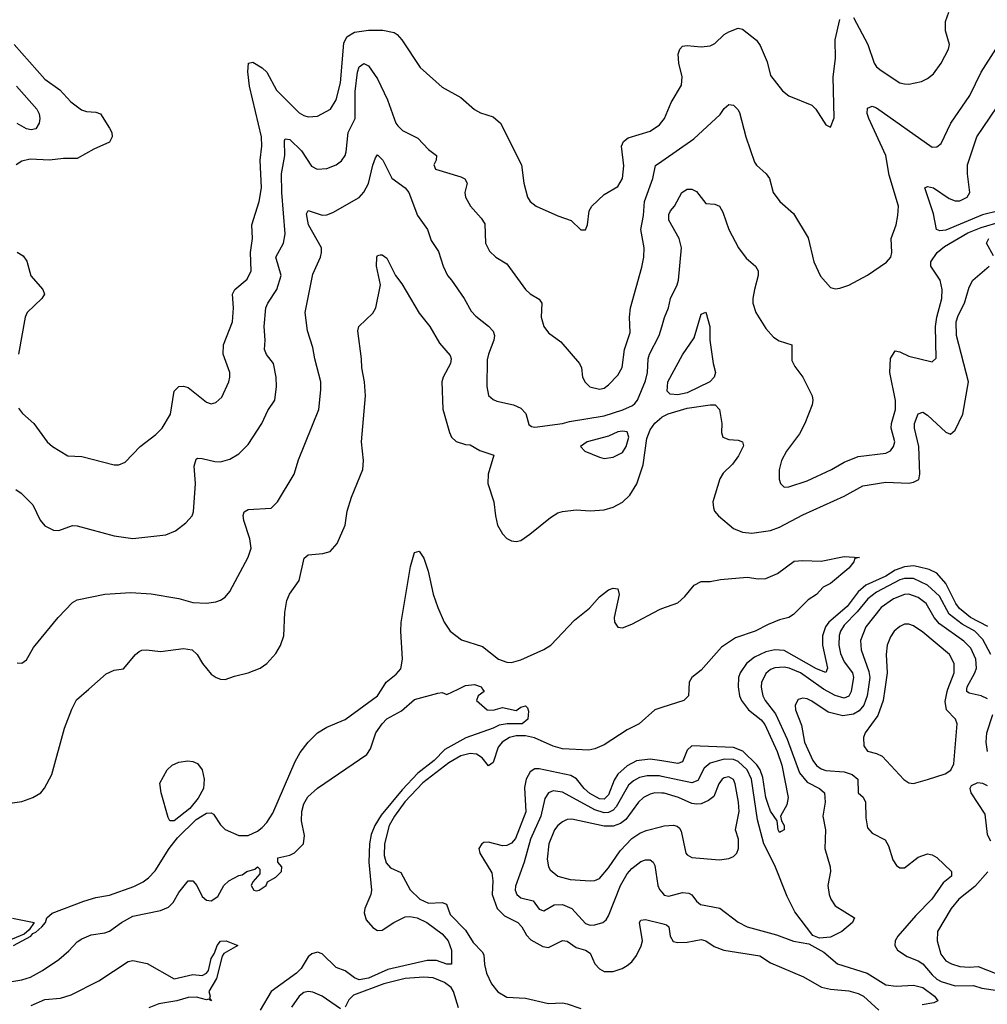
# Model space of a CAD drawing. Header units: inches. Extents: x 1552611 to 1694776, y 811966 to 917215.
# Tile 247 of 256: x 1587221 to 1591409, y 908635 to 912898. Entities that reach past the tile are written whole.
import ezdxf

# ---------------------------------------------------------------- set-up
doc = ezdxf.new("R2010")
doc.units = ezdxf.units.IN
doc.header["$MEASUREMENT"] = 0
for name, color, linetype in [('B5980', 7, 'Continuous'), ('B5981', 7, 'Continuous'), ('B5990', 7, 'Continuous'), ('B5991', 7, 'Continuous')]:
    doc.layers.add(name, color=color, linetype=linetype)

msp = doc.modelspace()

# ---------------------------------------------------------------- linework, layer by layer
at = {"layer": 'B5980', "color": 5}
for points, elevation in [([(1586852, 910000), (1586861.3, 909970), (1586894.9, 909910), (1586917.7, 909850), (1586949.1, 909790), (1586962.6, 909742.6), (1586970, 909686), (1586983.6, 909650), (1587023.2, 909590), (1587050.4, 909530), (1587078.7, 909498.7), (1587106.1, 909486.1), (1587130, 909486), (1587190, 909507.6), (1587230, 909513.7), (1587277.2, 909530), (1587312, 909550), (1587328.5, 909571.5), (1587360.4, 909630), (1587415.1, 909830), (1587446.8, 909913.2), (1587467.3, 909952.7), (1587520.7, 910000)], 920), ([(1587117.1, 908722.9), (1587230, 908740.9), (1587266.9, 908753.1), (1587319, 908781), (1587390.6, 908829.4), (1587433.4, 908866.6), (1587470, 908906.3), (1587490, 908919), (1587530, 908936), (1587590, 908944.2), (1587610, 908951.5), (1587661.7, 908990), (1587710, 909016.3), (1587830, 909041.6), (1587864.7, 909055.3), (1587884.5, 909075.5), (1587910, 909119), (1587950, 909170.3), (1587970.2, 909170.2), (1587987, 909150), (1588010, 909101.6), (1588030, 909086.4), (1588050, 909083.8), (1588078.5, 909101.5), (1588105.1, 909150), (1588125.6, 909170), (1588170, 909193.4), (1588183.9, 909196.1), (1588204, 909210), (1588239.3, 909220.7), (1588250.6, 909230.6), (1588259.6, 909219.6), (1588259.6, 909200.4), (1588230, 909166), (1588222, 909150), (1588234, 909130), (1588246.4, 909126.4), (1588258, 909130), (1588288, 909150), (1588294, 909166), (1588330, 909186), (1588354, 909210), (1588355.3, 909230), (1588338, 909250), (1588338, 909270), (1588390, 909280.5), (1588409.7, 909290.3), (1588449.6, 909330.4), (1588453.6, 909366.4), (1588440.7, 909430), (1588441.6, 909470), (1588450, 909503.8), (1588467.3, 909532.7), (1588510, 909571.1), (1588723.4, 909716.6), (1588738.6, 909741.4), (1588762.7, 909810), (1588790, 909850.1), (1588810, 909871.2), (1588873.8, 909906.2), (1588930, 909955.3), (1589030, 909982.8), (1589050, 909984.7), (1589070, 909976), (1589118.2, 910000)], 860), ([(1587194, 908890), (1587268.7, 908930), (1587277.6, 908942.4), (1587290, 908947), (1587316.2, 908970), (1587332, 908990), (1587339, 909010), (1587361.2, 909030), (1587498.7, 909081.3), (1587550, 909097.1), (1587610, 909107.9), (1587714.6, 909145.4), (1587755.1, 909164.9), (1587777.9, 909182.1), (1587806.6, 909213.4), (1587868.1, 909310), (1587903.6, 909356.4), (1587985.2, 909434.8), (1588030, 909462.9), (1588050, 909464.4), (1588059, 909459), (1588090, 909412), (1588110, 909391.6), (1588170, 909366.3), (1588210, 909366.7), (1588250, 909384.9), (1588270, 909400.7), (1588290, 909422.4), (1588316.6, 909463.4), (1588413.2, 909686.8), (1588435.2, 909724.8), (1588469.8, 909770.2), (1588510, 909810.3), (1588550, 909834.9), (1588630, 909868.7), (1588769.4, 909970), (1588788.5, 910000)], 880), ([(1589224.5, 910000), (1589231, 909990), (1589204.7, 909970), (1589198, 909950), (1589244.7, 909910), (1589270, 909908), (1589310, 909920.3), (1589370, 909907.2), (1589390, 909921.6), (1589410, 909927.3), (1589418.7, 909918.7), (1589423.8, 909903.8), (1589420.3, 909870), (1589395.5, 909850), (1589330.1, 909849.9), (1589295.8, 909844.2), (1589270.5, 909830), (1589151.7, 909788.3), (1589061.2, 909738.8), (1589014.3, 909690), (1588944.1, 909635.9), (1588875.9, 909564.1), (1588785.4, 909454.6), (1588757.8, 909410), (1588742.1, 909370), (1588734.7, 909330), (1588732.5, 909250), (1588743.7, 909130), (1588740.8, 909110), (1588715, 909050), (1588711.3, 909031.3), (1588720.3, 909000.3), (1588750, 908967.1), (1588770, 908955.4), (1588790, 908956.3), (1588840.7, 908990), (1588890, 909014.2), (1588910, 909015.7), (1588941.7, 909010), (1588982.6, 908990), (1589050, 908940.5), (1589074.8, 908910), (1589089.2, 908870), (1589090.3, 908809.7), (1589070, 908808.9), (1589024.6, 908824.6), (1588984.2, 908824.2), (1588814.1, 908785.9), (1588730, 908748.9), (1588690, 908741.8), (1588669.3, 908749.3), (1588630, 908780.2), (1588590, 908794.6), (1588530, 908854), (1588510, 908860.4), (1588485.7, 908854.3), (1588470, 908840.5), (1588438.8, 908790), (1588419.3, 908770), (1588309.2, 908690.8), (1588262.3, 908610)], 860), ([(1590000, 909919.5), (1589970, 909909.9), (1589901.8, 909850), (1589850, 909823.5), (1589750, 909759), (1589710, 909740.5), (1589684.4, 909735.6), (1589570, 909741.5), (1589530, 909752.8), (1589449.3, 909789.3), (1589410, 909797.1), (1589370, 909797.6), (1589341.5, 909790), (1589309.3, 909770), (1589291.3, 909748.7), (1589270, 909682.6), (1589250, 909667.2), (1589222.4, 909702.4), (1589197.9, 909717.9), (1589170, 909720.9), (1589130, 909710.2), (1589078.8, 909681.2), (1588965.8, 909594.2), (1588888.2, 909511.8), (1588842.6, 909450), (1588820.1, 909410), (1588799.4, 909330), (1588798.7, 909278.7), (1588807, 909247), (1588826.2, 909226.2), (1588870, 909205.3), (1588910.7, 909130.7), (1588952.2, 909090), (1588990, 909073.2), (1589050, 909076.1), (1589068.2, 909068.2), (1589083.9, 909023.9), (1589150, 908956.6), (1589183.1, 908903.1), (1589223, 908863), (1589230.1, 908850), (1589233, 908807), (1589241.8, 908770), (1589263.3, 908723.3), (1589289.8, 908689.8), (1589330, 908666.6), (1589410, 908661.8), (1589510, 908638.5), (1589570, 908640.9), (1589590, 908637.5), (1589650, 908616.6)], 880), ([(1590000, 909688.8), (1589950, 909696.7), (1589890, 909688.7), (1589850, 909668.3), (1589810, 909631.4), (1589793.8, 909606.2), (1589770, 909542), (1589750, 909523.9), (1589730, 909525.3), (1589688.2, 909548.2), (1589663.9, 909570), (1589630.6, 909610.6), (1589606.1, 909626.1), (1589470, 909655.1), (1589450, 909654.3), (1589430, 909641.5), (1589412.7, 909610), (1589405.9, 909574.1), (1589411.7, 909468.3), (1589366.7, 909353.3), (1589350, 909333.4), (1589330, 909323.4), (1589310, 909320.6), (1589250, 909336.8), (1589230, 909335.8), (1589220.5, 909330), (1589208.8, 909310), (1589213.1, 909290), (1589264.1, 909204.1), (1589268.3, 909170), (1589265.6, 909110), (1589287.3, 909050), (1589318.8, 909018.8), (1589377.1, 908990), (1589394.9, 908970), (1589414.5, 908934.5), (1589433.8, 908913.8), (1589485.3, 908885.3), (1589510, 908880.8), (1589570, 908911.7), (1589590, 908908.9), (1589630, 908880.7), (1589669.2, 908869.2), (1589690, 908856.9), (1589710.5, 908810.5), (1589730, 908788.6), (1589750, 908777), (1589790, 908777.7), (1589828.6, 908790), (1589850, 908802.6), (1589870, 908819.8), (1589890, 908846.4), (1589911.3, 908888.7), (1589916.1, 908910), (1589903.1, 908990), (1589910, 908999.5), (1589930, 909002.6), (1590000, 908984.9)], 920), ([(1590000, 909622.1), (1589990, 909624.3), (1589936.2, 909623.8), (1589903.4, 909616.6), (1589877.2, 909602.8), (1589856.3, 909583.7), (1589802.5, 909490), (1589790, 909476.1), (1589770, 909465.7), (1589750, 909464.7), (1589710, 909476.7), (1589570, 909553.8), (1589530, 909558.8), (1589509.1, 909550.9), (1589493.3, 909526.7), (1589476.5, 909450), (1589431.1, 909350), (1589404, 909250), (1589367.3, 909147.3), (1589366.1, 909130), (1589372.4, 909110), (1589390, 909095.6), (1589443.1, 909083.1), (1589470, 909046.4), (1589490, 909039.3), (1589534.1, 909065.9), (1589570, 909066.6), (1589610.2, 909050), (1589670, 908984.4), (1589690, 908977.9), (1589710, 908978.8), (1589744.2, 908990), (1589758.8, 909001.2), (1589770, 909018), (1589820.7, 909150), (1589850, 909200.1), (1589870, 909223.5), (1589910, 909253.3), (1589930, 909260.5), (1589950, 909260.2), (1589962.8, 909250), (1589970, 909235.5), (1589983.5, 909150), (1589990, 909132.4), (1590000, 909120.4)], 940), ([(1590000, 909549.8), (1589970, 909551.2), (1589950, 909545.3), (1589921.5, 909530), (1589899.5, 909510), (1589844.4, 909435.6), (1589821.4, 909418.6), (1589790, 909406.2), (1589750, 909406.2), (1589610, 909436.1), (1589590, 909434.7), (1589570, 909425), (1589550, 909409), (1589536, 909390), (1589510.7, 909330), (1589503.5, 909263.5), (1589509.3, 909230), (1589517.1, 909217.1), (1589550.1, 909190.1), (1589604.2, 909175.8), (1589689.8, 909170.2), (1589710, 909171.1), (1589730, 909180.2), (1589770, 909225.4), (1589820.2, 909299.8), (1589870, 909353.4), (1589904.5, 909375.5), (1589932.7, 909387.3), (1590000, 909404.6)], 960), ([(1587190, 909008.8), (1587284, 908990), (1587262, 908958), (1587240.7, 908939.3), (1587171, 908910)], 880), ([(1587270, 908629.6), (1587330, 908656), (1587397.5, 908662.5), (1587444.3, 908675.7), (1587563.2, 908736.8), (1587690, 908820.3), (1587710, 908825.5), (1587771.9, 908811.9), (1587890, 908746), (1587970, 908763.7), (1588010, 908759.3), (1588029.7, 908770.3), (1588038, 908782), (1588050, 908834), (1588063.6, 908856.4), (1588075.6, 908890), (1588090, 908908.8), (1588114.8, 908910), (1588164.7, 908890), (1588104.2, 908855.8), (1588096.9, 908843.1), (1588072.7, 908747.2), (1588038.8, 908690), (1588044.7, 908670), (1588042, 908662), (1588050.8, 908650), (1588038, 908658), (1588030, 908655.3), (1587986, 908666), (1587950, 908664.7), (1587901.3, 908650), (1587822.7, 908637.3), (1587779.6, 908620.4)], 840), ([(1589119.7, 908619.7), (1589097.9, 908690), (1589087.8, 908707.8), (1589059.5, 908730), (1589010, 908749.3), (1588970, 908753.4), (1588890, 908746.9), (1588796.6, 908723.4), (1588665.5, 908674.5), (1588645.8, 908654.2), (1588630, 908622.2)], 880), ([(1588610, 908615.3), (1588530, 908670.7), (1588490, 908687.6), (1588470, 908690.8), (1588450, 908686), (1588430.3, 908670), (1588396.9, 908623.1)], 880)]:
    msp.add_lwpolyline(points, dxfattribs=dict(at, elevation=elevation))
at = {"layer": 'B5980', "color": 5, "elevation": 880}
msp.add_lwpolyline([(1587890, 909429.2), (1587870, 909429.8), (1587863.6, 909443.6), (1587832.5, 909550), (1587828, 909592), (1587859.2, 909650), (1587881.3, 909670), (1587910, 909683.2), (1587948.8, 909688.8), (1587970, 909686.4), (1587990, 909677.1), (1588010, 909650.7), (1588019.3, 909610), (1588016.5, 909570), (1587992.8, 909527.2), (1587957.4, 909482.6)], close=True, dxfattribs=at)
at = {"layer": 'B5981', "color": 5}
for points, elevation in [([(1587215.3, 911215.3), (1587233.1, 911193.1), (1587281.3, 911150), (1587339.3, 911070), (1587363, 911050), (1587429.2, 911009.2), (1587490, 911006.3), (1587630, 910970.4), (1587650, 910970.4), (1587677.5, 910982.5), (1587742.4, 911050), (1587810, 911102), (1587837.6, 911130), (1587873.7, 911190), (1587889.8, 911290.2), (1587909.3, 911310), (1587930, 911311.6), (1587950, 911304.9), (1588030, 911241.3), (1588050, 911234.4), (1588070, 911240.4), (1588095.8, 911264.2), (1588125.7, 911330), (1588131, 911350), (1588129.7, 911370), (1588101.6, 911450), (1588102.5, 911490), (1588142, 911590), (1588145.8, 911650), (1588141.9, 911710), (1588151.4, 911730), (1588205.2, 911774.8), (1588222.4, 911810), (1588220.1, 911890), (1588227.9, 911950), (1588225.6, 912010), (1588257, 912110), (1588266.8, 912170), (1588261.1, 912290), (1588268.4, 912350), (1588267.3, 912390), (1588215.3, 912610), (1588208.1, 912671.9), (1588211.1, 912708.9), (1588230, 912713.6), (1588270, 912689.4), (1588290, 912670.9), (1588332.9, 912592.9), (1588430, 912494), (1588450, 912482.7), (1588470, 912477.8), (1588510, 912480.7), (1588565.4, 912510), (1588590, 912550.4), (1588610, 912624.9), (1588623.7, 912796.3), (1588636.1, 912823.9), (1588670, 912843.1), (1588730, 912852.2), (1588792.1, 912852.1), (1588841.7, 912841.7), (1588854.1, 912834.1), (1588874.6, 912810), (1588954.9, 912690), (1589050, 912606), (1589130, 912560.7), (1589190, 912508.7), (1589214.7, 912494.7), (1589270, 912477.4), (1589301.3, 912450), (1589393.1, 912270), (1589403.2, 912190), (1589419, 912130), (1589430.3, 912110), (1589456.3, 912090), (1589550, 912048), (1589608.1, 912028.1), (1589650, 911987.7), (1589670, 911987.7), (1589678, 912010), (1589685.6, 912070), (1589697.6, 912090), (1589750, 912141.6), (1589810, 912174.9), (1589829.7, 912210), (1589835.1, 912264.9), (1589826.4, 912350), (1589834, 912370), (1589854.1, 912385.9), (1589950, 912414.5), (1589990, 912443.2), (1590000, 912455.3)], 980), ([(1587197.2, 912790), (1587330, 912640.7), (1587394, 912594), (1587442.6, 912542.6), (1587488.1, 912508.1), (1587510, 912499.7), (1587550, 912498), (1587570.1, 912490.1), (1587610, 912428), (1587619, 912410), (1587621.5, 912390), (1587610, 912367.4), (1587542.4, 912337.6), (1587470, 912296.8), (1587410, 912297.4), (1587350, 912289.8), (1587266.2, 912293.8), (1587230, 912285.1), (1587205.5, 912270)], 980), ([(1587203.9, 910863.9), (1587227.9, 910847.9), (1587277.8, 910797.8), (1587310, 910730.6), (1587330, 910706.4), (1587367.7, 910687.7), (1587390, 910685.7), (1587450, 910707.4), (1587470, 910706.3), (1587630, 910663.6), (1587710, 910651.5), (1587852.9, 910667.1), (1587894.5, 910685.5), (1587940.1, 910719.9), (1587967, 910750), (1587972.7, 910767.3), (1587981.8, 910890), (1587975.6, 910964.4), (1587984.5, 910995.5), (1587990, 910999.5), (1588010, 910998.6), (1588064.9, 910984.9), (1588090, 910983.7), (1588130, 910995.2), (1588170, 911018.8), (1588210, 911059.1), (1588268.2, 911150), (1588294.3, 911205.7), (1588325.3, 911250), (1588332.8, 911310), (1588330.8, 911350), (1588318.8, 911410), (1588288.7, 911448.7), (1588280.7, 911470), (1588283.8, 911510), (1588279.4, 911570), (1588286.5, 911650), (1588294.5, 911670), (1588333.4, 911730), (1588352.2, 911790), (1588329.1, 911870), (1588362.2, 911930), (1588369.8, 911970), (1588355.8, 912150), (1588354.4, 912230), (1588368.5, 912310), (1588367.2, 912372.8), (1588370, 912381.6), (1588390, 912378.4), (1588440.1, 912330), (1588483.5, 912263.5), (1588507.7, 912250), (1588550, 912252.9), (1588590.5, 912269.5), (1588613.4, 912286.6), (1588629.8, 912310), (1588633.9, 912326.1), (1588642.9, 912410), (1588672.5, 912470), (1588672.5, 912587.5), (1588682.5, 912670), (1588690, 912693.7), (1588710, 912707.6), (1588730, 912698.3), (1588770, 912641.5), (1588812.8, 912550), (1588849.2, 912450), (1588857.6, 912437.6), (1588878.3, 912418.3), (1588944.1, 912384.1), (1588990, 912336.4), (1589024.9, 912310), (1589023.1, 912290), (1589013.4, 912270), (1589020.3, 912250), (1589130, 912217.8), (1589148.1, 912208.1), (1589158, 912190), (1589148.1, 912150), (1589150.2, 912130), (1589171.6, 912090), (1589218.5, 912038.5), (1589233.5, 912013.5), (1589237.7, 911930), (1589255, 911895), (1589281.6, 911870), (1589330, 911841.1), (1589410.4, 911730), (1589430.2, 911710.2), (1589470, 911688), (1589481.1, 911670), (1589477.8, 911610), (1589488.9, 911568.9), (1589510, 911542.3), (1589562.4, 911502.4), (1589643.8, 911410), (1589653, 911390), (1589657.3, 911350), (1589668.5, 911328.5), (1589688.8, 911308.8), (1589730, 911298.4), (1589750, 911302.4), (1589770, 911317.1), (1589810, 911358.4), (1589827.9, 911392.1), (1589838.9, 911470), (1589863.5, 911543.5), (1589860.7, 911610), (1589864, 911650), (1589914, 911826), (1589921.7, 911870), (1589923.9, 911910), (1589909.8, 911990), (1589920.9, 912050), (1589925.2, 912110), (1589961.5, 912210), (1589973.4, 912266.6), (1590000, 912285)], 960), ([(1587207, 912610), (1587295, 912510), (1587305.2, 912490), (1587308.3, 912470), (1587305.5, 912450), (1587290, 912425.7), (1587270, 912421.4), (1587250, 912424.8), (1587210, 912448.4)], 960), ([(1587210, 910114), (1587230, 910112), (1587250, 910126.7), (1587280.3, 910179.7), (1587388, 910310), (1587450, 910374.4), (1587470, 910386), (1587589.7, 910410.3), (1587702.3, 910417.7), (1587790, 910412.9), (1587910, 910392.3), (1587970, 910374.4), (1588030, 910372.3), (1588070, 910377.8), (1588090, 910385.3), (1588110, 910398.4), (1588130, 910421.6), (1588209.8, 910570.2), (1588222, 910610), (1588217.5, 910650), (1588190.7, 910730), (1588188.1, 910751.9), (1588192.5, 910767.5), (1588210, 910776.9), (1588310, 910783.7), (1588336.3, 910810), (1588408.3, 910930), (1588427.3, 910992.7), (1588515.3, 911210), (1588524.7, 911295.3), (1588523.8, 911330), (1588498, 911430), (1588490, 911479), (1588466.8, 911550), (1588456.9, 911630), (1588490, 911796), (1588522.2, 911870), (1588527.8, 911890), (1588526.8, 911910), (1588471.3, 912010), (1588462.8, 912057.2), (1588470, 912071.2), (1588530, 912050.9), (1588550, 912053.4), (1588576.6, 912063.4), (1588690, 912128), (1588710, 912150.3), (1588731.3, 912188.7), (1588750, 912267.7), (1588760.7, 912299.3), (1588770, 912312), (1588793.2, 912290), (1588831.6, 912211.6), (1588888.7, 912170), (1588905.7, 912150), (1588942.8, 912050), (1588986.3, 911990), (1589001.4, 911941.4), (1589033.7, 911893.7), (1589053.4, 911830), (1589072, 911790), (1589090.3, 911770), (1589144.9, 911690), (1589175.2, 911635.2), (1589194.5, 911614.5), (1589250, 911571.6), (1589269.5, 911549.5), (1589275.9, 911530), (1589273.6, 911510), (1589249.4, 911450), (1589244.7, 911424.7), (1589242.7, 911310), (1589250.2, 911270.2), (1589270, 911252.9), (1589285.9, 911245.9), (1589358.8, 911230), (1589390, 911216.5), (1589412.3, 911192.3), (1589424.7, 911144.7), (1589436.1, 911136.1), (1589450, 911133.9), (1589570, 911149.8), (1589601.1, 911158.9), (1589750, 911182.4), (1589831.1, 911208.9), (1589873.1, 911226.9), (1589883.9, 911236.1), (1589894.9, 911250), (1589930, 911334.9), (1589937.9, 911370), (1589941, 911430), (1589947.5, 911450), (1589988.9, 911530), (1590000, 911567.5)], 940), ([(1587210, 911891), (1587235.9, 911875.9), (1587252.4, 911852.4), (1587269.3, 911789.3), (1587320.7, 911730), (1587327.9, 911710), (1587317.3, 911690), (1587252.8, 911630), (1587244, 911610), (1587215.6, 911450)], 980), ([(1587520.7, 910000), (1587594.5, 910065.5), (1587630, 910081.3), (1587670, 910088.2), (1587722, 910150), (1587737.6, 910162.4), (1587750, 910168.9), (1587769.8, 910170.2), (1587830, 910163.2), (1587930, 910175.2), (1587967.3, 910170), (1587989.4, 910149.4), (1588012.4, 910110), (1588050, 910064.6), (1588070.7, 910050), (1588090, 910042.8), (1588110, 910041.5), (1588150, 910056.1), (1588210, 910070.2), (1588261.6, 910090), (1588290, 910110.2), (1588330, 910154.3), (1588350, 910189), (1588364.6, 910230), (1588368.7, 910331.3), (1588376.8, 910383.2), (1588388.8, 910411.2), (1588430.8, 910469.2), (1588452.7, 910567.3), (1588470, 910581.3), (1588532.9, 910587.1), (1588564, 910596), (1588594.7, 910630), (1588629.7, 910710), (1588638.3, 910770), (1588656.4, 910830), (1588706.2, 910950), (1588708.9, 910990), (1588700.2, 911070), (1588717.8, 911270), (1588713.8, 911330), (1588701.5, 911390), (1588700.7, 911430), (1588684.7, 911550), (1588688.2, 911570), (1588750, 911627.5), (1588763, 911650), (1588782.5, 911750), (1588765.4, 911830), (1588766.6, 911870), (1588770, 911877.3), (1588781, 911879), (1588790, 911879.5), (1588810, 911864.9), (1588846.9, 911790), (1588874.5, 911754.5), (1588950, 911627.2), (1588996.2, 911570), (1589038, 911498), (1589083.5, 911443.5), (1589089, 911430), (1589086.2, 911410), (1589053.8, 911350), (1589048.5, 911330), (1589052, 911212), (1589081.3, 911110), (1589090.1, 911090.1), (1589110, 911071.4), (1589150, 911058.7), (1589170, 911057.6), (1589212.1, 911032.1), (1589273, 911013), (1589247.9, 910930), (1589246.9, 910890), (1589273.8, 910810), (1589279.7, 910750), (1589289.1, 910710), (1589310, 910672.4), (1589330, 910652.2), (1589350, 910641.1), (1589370, 910638.9), (1589390, 910643.6), (1589429.6, 910670), (1589517.8, 910742.2), (1589550, 910762.3), (1589570, 910768.9), (1589630, 910776.5), (1589690, 910771.8), (1589750, 910776.5), (1589790, 910787.3), (1589830, 910809.3), (1589861.2, 910838.8), (1589891.6, 910888.4), (1589919.7, 910970), (1589934.9, 911085.1), (1589950, 911121.7), (1589969.4, 911150.6), (1590000, 911177.6)], 920), ([(1588788.5, 910000), (1588807.6, 910030), (1588850, 910064.1), (1588870, 910086.9), (1588877.3, 910130), (1588870.4, 910250), (1588872.5, 910287.5), (1588912.3, 910530), (1588930, 910590.7), (1588950, 910596.3), (1588970, 910566), (1588989.2, 910510), (1589010, 910410.5), (1589030, 910353), (1589057.8, 910290), (1589083.9, 910250), (1589132.7, 910212.7), (1589224.2, 910184.2), (1589294, 910130), (1589330, 910116.4), (1589350, 910114.8), (1589390, 910126.6), (1589490, 910171.8), (1589519.7, 910190), (1589622, 910298), (1589687.7, 910350), (1589730, 910399.7), (1589770, 910429), (1589790, 910436.5), (1589810, 910434), (1589815.6, 910410), (1589794, 910310), (1589794.9, 910290), (1589810, 910268), (1589830, 910265.3), (1589870, 910281.2), (1589990, 910345), (1590000, 910348.4)], 880), ([(1589118.2, 910000), (1589150, 910015.8), (1589190, 910019.3), (1589218, 910010), (1589224.5, 910000)], 860)]:
    msp.add_lwpolyline(points, dxfattribs=dict(at, elevation=elevation))
at = {"layer": 'B5981', "color": 5, "elevation": 940}
msp.add_lwpolyline([(1589830, 911116.9), (1589810, 911113.1), (1589770, 911094.3), (1589677, 911070), (1589647.7, 911050), (1589666.8, 911030), (1589730, 911003.2), (1589750, 910998.5), (1589790, 911004), (1589830, 911024.6), (1589845.5, 911050), (1589856.9, 911090), (1589850, 911113.2)], close=True, dxfattribs=at)
at = {"layer": 'B5990', "color": 5}
for points, elevation in [([(1590431.6, 910000), (1590437.9, 909970), (1590447.8, 909950), (1590492.4, 909892.4), (1590543.3, 909783.3), (1590596.7, 909636.7), (1590630, 909596.4), (1590683.2, 909570), (1590703.8, 909550), (1590707.8, 909510), (1590697.8, 909450), (1590708.2, 909390), (1590705.4, 909310), (1590729.3, 909230), (1590730.2, 909210), (1590719.1, 909150), (1590724.4, 909110), (1590731.3, 909090), (1590750, 909061.1), (1590834, 909010), (1590825.5, 908990), (1590779.3, 908950), (1590730, 908926.2), (1590682, 908922), (1590653.4, 908933.4), (1590575.6, 909035.6), (1590542.4, 909102.4), (1590490, 909236.5), (1590441.2, 909330), (1590414.2, 909434.2), (1590389, 909610), (1590369.2, 909650), (1590330, 909687), (1590310, 909694.8), (1590270, 909696.4), (1590210, 909678.8), (1590182.9, 909657.1), (1590156, 909604), (1590130, 909593.7), (1590000, 909622.1)], 940), ([(1590332.2, 910000), (1590337.1, 909970), (1590345.2, 909950), (1590376, 909910), (1590430, 909866.8), (1590446.7, 909846.7), (1590499.5, 909730), (1590519.8, 909670), (1590547.3, 909530), (1590541.4, 909498.6), (1590514.6, 909450), (1590518.4, 909430), (1590530.3, 909410), (1590530.3, 909390), (1590517.4, 909382.6), (1590510, 909379.6), (1590504.2, 909390), (1590499.5, 909430), (1590470, 909471.8), (1590459.8, 909499.8), (1590450, 909531.1), (1590436.9, 909616.9), (1590425.8, 909650), (1590411.4, 909671.4), (1590350.9, 909730.9), (1590310, 909747.1), (1590130, 909754), (1590110, 909735.6), (1590090, 909685.5), (1590070, 909677.7), (1590000, 909688.8)], 920), ([(1590117.4, 910000), (1590115.6, 909970), (1590094.9, 909950), (1590000, 909919.5)], 880), ([(1590893.1, 910000), (1590889, 909970), (1590874.1, 909930), (1590853.8, 909906.2), (1590830, 909891.5), (1590784.2, 909884.2), (1590720.1, 909900.1), (1590650, 909948.2), (1590630, 909957), (1590610, 909959.8), (1590590, 909954.2), (1590578, 909930), (1590579, 909910), (1590604.3, 909844.3), (1590617.1, 909770), (1590654.2, 909690), (1590670, 909668.9), (1590690, 909653.9), (1590710, 909646.8), (1590790, 909641), (1590823.6, 909630), (1590848.4, 909610), (1590850.2, 909550.2), (1590871.4, 909531.4), (1590882.2, 909510), (1590883, 909443), (1590890, 909399.1), (1590910, 909375.8), (1590966.9, 909346.9), (1590981.7, 909321.7), (1591000.3, 909260.3), (1591015.8, 909235.8), (1591030, 909226), (1591050, 909226.7), (1591110, 909272.2), (1591150, 909286), (1591170, 909283), (1591190, 909270.5), (1591253.4, 909210), (1591254, 909190), (1591218.6, 909161.4), (1591169.5, 909090), (1591100, 909020), (1591022, 908930), (1591010.2, 908910), (1591009.1, 908890), (1591020.8, 908870), (1591062.1, 908842.1), (1591110, 908823.4), (1591130, 908810.8), (1591170, 908762.3), (1591190, 908744.6), (1591210, 908734.2), (1591270, 908715.3), (1591350, 908716.8), (1591385.2, 908705.2), (1591454.4, 908694.4)], 960), ([(1590821.9, 910000), (1590820.3, 909990), (1590810, 909969.4), (1590790, 909960.8), (1590750, 909972.1), (1590700.6, 910000)], 940), ([(1590965.4, 910000), (1590957.9, 909950), (1590934.9, 909885.1), (1590880.2, 909810), (1590872.7, 909790), (1590874.5, 909754.5), (1590891, 909731), (1590930, 909721.6), (1590953.8, 909710), (1591048, 909608), (1591070, 909594.3), (1591090, 909591.6), (1591150, 909608.9), (1591226.9, 909633.1), (1591251.5, 909648.5), (1591263.5, 909676.5), (1591279.3, 909850), (1591270.9, 909870), (1591232.5, 909910), (1591226.2, 909946.2), (1591234.7, 909990), (1591238.6, 910000)], 980), ([(1591410, 909958), (1591383, 909970), (1591330, 909982.2), (1591320.2, 909990), (1591320.7, 910000)], 960), ([(1591409.9, 909730), (1591404.1, 909770), (1591406.9, 909810), (1591433.1, 909890)], 960), ([(1590000, 909404.6), (1590010, 909407.2), (1590050.2, 909410.2), (1590066, 909406), (1590077.1, 909397.1), (1590084.1, 909384.1), (1590104.7, 909290), (1590110, 909282), (1590130, 909270.3), (1590250, 909260.7), (1590290, 909266.9), (1590310, 909275.6), (1590325.4, 909290), (1590332.4, 909310), (1590332.1, 909350), (1590319.1, 909390), (1590335.2, 909470), (1590332.6, 909510), (1590317.6, 909590), (1590310, 909608.2), (1590290, 909619.9), (1590270, 909616.3), (1590261.1, 909610), (1590246.7, 909590), (1590225.3, 909534.7), (1590202.7, 909517.3), (1590170, 909503.7), (1590150, 909501), (1590130, 909505), (1590072.4, 909530), (1590010, 909549.3), (1590000, 909549.8)], 960), ([(1591410, 909580.4), (1591390, 909590.8), (1591366.1, 909593.9), (1591339.1, 909580.9), (1591333.4, 909570), (1591338.4, 909550), (1591398.5, 909458.5), (1591408.4, 909370), (1591423.4, 909343.4)], 980), ([(1591411.9, 909208.1), (1591354.5, 909145.5), (1591285.2, 909090), (1591252.4, 909050), (1591193.6, 908950), (1591192.3, 908910), (1591208.1, 908851.9), (1591230, 908824), (1591253.4, 908810), (1591290, 908798.5), (1591330, 908795.4), (1591370, 908798.9), (1591450, 908767.6)], 980), ([(1590000, 909120.4), (1590010, 909108.4), (1590030, 909102.7), (1590090, 909119.1), (1590116.7, 909116.7), (1590129.6, 909109.6), (1590150, 909082.3), (1590167.6, 909067.6), (1590250.8, 909050.8), (1590330, 908991.3), (1590370.1, 908970.1), (1590496.7, 908936.7), (1590570, 908909.2), (1590637, 908897), (1590701.5, 908861.5), (1590761.3, 908810), (1590889.5, 908769.5), (1590970, 908719.7), (1591014.3, 908714.3), (1591090, 908717.8), (1591130, 908708.7), (1591180.1, 908670), (1591195.6, 908650), (1591177.7, 908642.3), (1591127.5, 908632.5)], 940), ([(1590000, 908984.9), (1590019.9, 908979.9), (1590030.7, 908970.7), (1590036.6, 908930), (1590050, 908907.3), (1590070, 908902.8), (1590110, 908903.9), (1590170, 908915.4), (1590190, 908910.2), (1590226.1, 908886.1), (1590268.5, 908870), (1590424.9, 908844.9), (1590470, 908815.3), (1590613.9, 908753.9), (1590691.5, 908710), (1590730, 908700.3), (1590810, 908693.8), (1590850, 908682.7), (1590873.5, 908670), (1590939.3, 908610)], 920)]:
    msp.add_lwpolyline(points, dxfattribs=dict(at, elevation=elevation))
at = {"layer": 'B5991', "color": 5}
for points, elevation in [([(1590830, 912906.7), (1590892.6, 912790), (1590919.8, 912710), (1590930, 912694.2), (1590950, 912677.4), (1591030, 912624.6), (1591050, 912619.5), (1591070, 912618.7), (1591124, 912630), (1591150, 912643), (1591176.2, 912663.8), (1591209.6, 912710), (1591241.6, 912770), (1591245.6, 912790), (1591228.3, 912850), (1591228.5, 912890), (1591242.7, 912930)], 980), ([(1590000, 912455.3), (1590012.1, 912470), (1590040.4, 912539.6), (1590085.3, 912614.7), (1590088.8, 912650), (1590074.2, 912710), (1590071, 912749), (1590078, 912770), (1590090, 912783.1), (1590110, 912786.3), (1590170, 912780.7), (1590210, 912785), (1590230, 912794.7), (1590270, 912833.4), (1590290, 912845.6), (1590330, 912861.3), (1590350, 912857.1), (1590410, 912808.7), (1590426.4, 912786.4), (1590455.5, 912715.5), (1590470, 912655.5), (1590523, 912590), (1590550, 912568.4), (1590650, 912528.2), (1590666.4, 912510), (1590710, 912442), (1590730, 912432), (1590746.6, 912473.4), (1590742.2, 912650), (1590751.9, 912730), (1590751.2, 912810), (1590770, 912898)], 980), ([(1590000, 912285), (1590138.6, 912381.4), (1590252.2, 912487.8), (1590270, 912513.4), (1590289.7, 912530.3), (1590310, 912527), (1590329.2, 912509.2), (1590335.8, 912495.8), (1590363.2, 912390), (1590400.9, 912280.9), (1590410, 912267.2), (1590452.4, 912230), (1590466, 912210), (1590481.6, 912150), (1590510.5, 912110), (1590570, 912058), (1590633.1, 911953.1), (1590658.9, 911850), (1590687.7, 911787.7), (1590730, 911738.4), (1590750, 911732.9), (1590770, 911734.7), (1590810, 911748.7), (1590890, 911792.4), (1590972.2, 911847.8), (1590991.8, 911870), (1590995.6, 911890), (1590993.3, 911950), (1591014.4, 912010), (1591022.3, 912050), (1591024.3, 912090), (1590984.9, 912224.9), (1590969.5, 912310), (1590895.6, 912470), (1590889, 912491), (1590890, 912514.8), (1590910, 912523.7), (1590930, 912515.8), (1591170, 912346.3), (1591190, 912346.7), (1591210, 912362.4), (1591250.9, 912449.1), (1591333.6, 912570), (1591382.9, 912670), (1591445.5, 912770)], 960), ([(1591459.5, 912070), (1591387.7, 912052.3), (1591230, 911987), (1591203.5, 911983.5), (1591189, 911989), (1591176.5, 912056.5), (1591139.3, 912170), (1591150, 912175.8), (1591176.3, 912170), (1591243.4, 912123.4), (1591270, 912113.3), (1591290, 912113.9), (1591322.4, 912130), (1591333.7, 912150), (1591323.2, 912230), (1591323.1, 912270), (1591363.9, 912390), (1591510, 912605.7)], 940), ([(1590000, 911567.5), (1590012, 911608), (1590029.8, 911650), (1590037.1, 911690), (1590067, 911750), (1590072.2, 911770), (1590085, 911910), (1590074.6, 911950), (1590029.9, 912030), (1590030, 912054.9), (1590037.2, 912070), (1590055.3, 912090), (1590086.2, 912150), (1590110, 912163.6), (1590130, 912164), (1590150, 912154), (1590190, 912102), (1590230, 912099.5), (1590250, 912090.4), (1590264, 912064), (1590290.1, 911990.1), (1590332.6, 911910), (1590364.6, 911864.6), (1590406, 911830), (1590417, 911810), (1590417.7, 911790), (1590400.7, 911730), (1590394.7, 911690), (1590394, 911670), (1590406.5, 911630), (1590450, 911560.5), (1590483.7, 911523.7), (1590507.8, 911507.8), (1590562.8, 911490), (1590563, 911423), (1590576.5, 911396.5), (1590610, 911350.7), (1590650.3, 911270), (1590654, 911250), (1590651.5, 911230), (1590618.9, 911150), (1590595.6, 911104.4), (1590540.3, 911030), (1590518, 910990), (1590508.6, 910948.6), (1590508.7, 910908.7), (1590513.4, 910890), (1590530, 910873.4), (1590550, 910875.8), (1590630, 910901.5), (1590735.1, 910950), (1590790, 910982.6), (1590850, 911006.4), (1590970, 911021.6), (1590990, 911031.7), (1591003.5, 911050), (1591008.7, 911070), (1590992.8, 911130), (1590993.9, 911150), (1591011.9, 911210), (1591011.2, 911248.8), (1590987.2, 911370), (1590990, 911430.8), (1591010, 911464.4), (1591030, 911460.3), (1591070, 911440.7), (1591170, 911416.3), (1591187.3, 911432.7), (1591185.2, 911570), (1591190.9, 911610), (1591211.6, 911690), (1591213.9, 911730), (1591204.8, 911770), (1591164.1, 911830), (1591165.2, 911850), (1591192.2, 911890), (1591223.7, 911916.3), (1591325.4, 911974.6), (1591382.4, 911997.6), (1591470, 912024.2)], 940), ([(1591436, 911876), (1591406.2, 911930), (1591416, 911950)], 920), ([(1590000, 911177.6), (1590001.3, 911178.7), (1590028.3, 911191.7), (1590110, 911215.3), (1590210.1, 911230.1), (1590230.7, 911230), (1590250.2, 911210.2), (1590259.5, 911150), (1590258, 911110), (1590264.9, 911090), (1590290, 911080.3), (1590330, 911077), (1590350, 911070.5), (1590353.4, 911053.4), (1590331.4, 911010), (1590306.4, 910973.6), (1590266, 910934), (1590251.4, 910910), (1590221.7, 910810), (1590223.8, 910783.8), (1590228.5, 910770), (1590246, 910750), (1590310, 910695.6), (1590350, 910678.8), (1590390, 910674.2), (1590470, 910686), (1590510, 910700.1), (1590610, 910754), (1590790, 910834.4), (1590870, 910879.6), (1590970, 910895.9), (1591070, 910891.6), (1591090, 910895.3), (1591112.5, 910907.5), (1591117.7, 910930), (1591113, 911050), (1591094.2, 911130), (1591094.5, 911150), (1591110, 911191.5), (1591130, 911198.9), (1591150, 911185.5), (1591230, 911112.2), (1591250, 911103.8), (1591270, 911120.9), (1591303.5, 911190), (1591327.2, 911330), (1591276.2, 911530), (1591273.7, 911590), (1591282.7, 911617.3), (1591310.4, 911670), (1591330, 911740.4), (1591345.8, 911770), (1591417.4, 911830)], 920), ([(1590000, 910348.4), (1590070, 910372.8), (1590099.7, 910400.3), (1590139.5, 910450), (1590170, 910464.9), (1590210, 910465.8), (1590254.5, 910474.5), (1590370, 910484.8), (1590417, 910477), (1590450, 910478.4), (1590500.4, 910499.6), (1590573, 910553), (1590610, 910556.9), (1590690, 910553.8), (1590790, 910573.6), (1590856, 910570), (1590835.5, 910564.5), (1590831.8, 910550), (1590810, 910523.4), (1590730, 910456.9), (1590698.9, 910441.1), (1590670.3, 910410), (1590634, 910386), (1590570, 910322), (1590550, 910309.8), (1590510, 910299.7), (1590460.2, 910279.8), (1590403.6, 910250), (1590318.9, 910221.1), (1590259.2, 910180.8), (1590170, 910081.1), (1590130.5, 910049.5), (1590119.2, 910030), (1590117.4, 910000)], 880), ([(1591410.8, 910270.8), (1591337, 910310), (1591288.6, 910348.6), (1591273.3, 910370), (1591230, 910456.4), (1591190, 910502.3), (1591157.8, 910517.8), (1591110, 910529.7), (1591090, 910532.7), (1591050, 910529.7), (1591010, 910514), (1590970, 910489.2), (1590883.1, 910450), (1590850, 910420.6), (1590802.1, 910357.9), (1590722.5, 910290), (1590708.2, 910270), (1590695.5, 910230), (1590696.3, 910190), (1590717.7, 910090), (1590710, 910071.1), (1590670, 910087.6), (1590530, 910166.2), (1590490, 910169.9), (1590450, 910161.2), (1590401.6, 910138.4), (1590366.5, 910110), (1590339.4, 910070), (1590332.8, 910050), (1590330.5, 910010), (1590332.2, 910000)], 920), ([(1591424.3, 910150), (1591390, 910214.5), (1591354.8, 910250), (1591300.6, 910280.6), (1591243.5, 910323.5), (1591202.6, 910402.6), (1591150.2, 910450.2), (1591090, 910478.6), (1591050, 910478.6), (1591030, 910472.4), (1590930, 910419.8), (1590891.8, 910390), (1590846.4, 910333.6), (1590790, 910276.6), (1590773.3, 910250), (1590768.1, 910231.9), (1590766.3, 910190), (1590774.3, 910154.3), (1590790, 910118.3), (1590825.7, 910070), (1590829.7, 910050), (1590821.9, 910000)], 940), ([(1591320.7, 910000), (1591321.2, 910010), (1591355.7, 910070), (1591362.6, 910090), (1591360.1, 910130), (1591337.1, 910177.1), (1591307.1, 910207.1), (1591202.1, 910282.1), (1591178.9, 910310), (1591144.2, 910370), (1591110, 910397), (1591070, 910410.3), (1591050, 910409), (1591003.5, 910390), (1590950, 910352.6), (1590883.3, 910270), (1590859.5, 910210), (1590863.6, 910170), (1590896.1, 910076.1), (1590899.9, 910050), (1590893.1, 910000)], 960), ([(1591238.6, 910000), (1591266.1, 910070), (1591265.8, 910110), (1591245, 910150), (1591130, 910246), (1591090, 910273), (1591070, 910280.7), (1591050, 910280.3), (1591030, 910270.8), (1591006.2, 910250), (1590990, 910226.3), (1590975.9, 910190), (1590971.4, 910150), (1590976, 910070), (1590965.4, 910000)], 980), ([(1590700.6, 910000), (1590690, 910006), (1590600.2, 910070), (1590551.9, 910090), (1590530, 910094.2), (1590490, 910092.1), (1590470, 910084.1), (1590450, 910067.6), (1590431.8, 910028.2), (1590429.5, 910010), (1590431.6, 910000)], 940)]:
    msp.add_lwpolyline(points, dxfattribs=dict(at, elevation=elevation))
at = {"layer": 'B5991', "color": 5, "elevation": 920}
msp.add_lwpolyline([(1590070, 911273.3), (1590036.4, 911276.4), (1590022.9, 911290), (1590026.4, 911330), (1590090, 911447), (1590140.2, 911519.8), (1590170, 911622.8), (1590190, 911631), (1590207.4, 911570), (1590207.4, 911510), (1590222, 911410), (1590232.4, 911370), (1590227.4, 911350), (1590208.4, 911330), (1590110, 911282.2)], close=True, dxfattribs=at)

doc.saveas('drawing.dxf')
